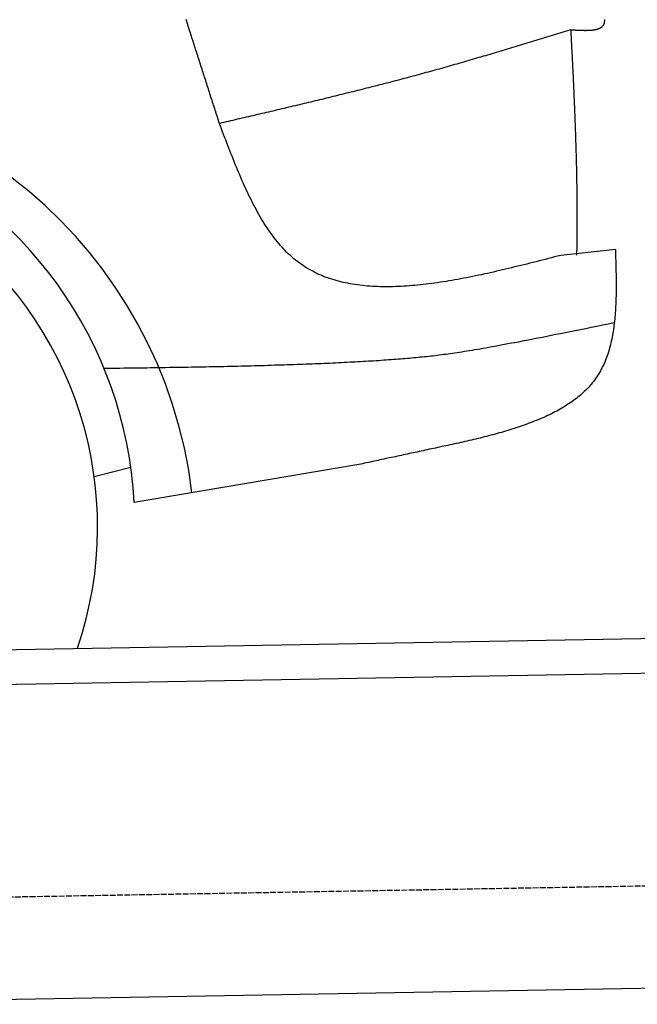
# Model space of a CAD drawing. Extents: x 1073 to 6773, y 6241 to 11416.
# Tile 56 of 60: x 4985 to 5514, y 9735 to 10579. Entities that reach past the tile are written whole.
import ezdxf

# ---------------------------------------------------------------- set-up
doc = ezdxf.new("R2010")
doc.units = 0
doc.linetypes.add('GEN3', pattern=[6.25, 5, -1.25])
doc.layers.get('0').update_dxf_attribs({"linetype": 'CONTINUOUS'})
doc.layers.add('3', color=6, linetype='GEN3')
doc.layers.add('CAR', color=10, linetype='CONTINUOUS')

msp = doc.modelspace()

# ---------------------------------------------------------------- linework, layer by layer
for p, q in [((4651.05, 10033.01), (6015.84, 10056.83)), ((6011.36, 10026.75), (4656.57, 10003.1)), ((6241.04, 9760.72), (4741.27, 9734.54))]:
    msp.add_line(p, q)
at = {"layer": '3'}
msp.add_line((1175.28, 9760.3), (6230.45, 9848.53), dxfattribs=at)
at = {"layer": 'CAR'}
for p, q in [((5495.57, 10381.68), (5448.69, 10376.52)), ((5274.01, 10197), (5083.12, 10164.72)), ((5080.24, 10194.83), (5048.88, 10186.75))]:
    msp.add_line(p, q, dxfattribs=at)
for points in [[(5156.2, 10489.6, 0), (5155.75, 10491, 0), (5155.3, 10492.4, 0), (5154.84, 10493.9, 0), (5154.39, 10495.3, 0), (5153.94, 10496.7, 0), (5153.48, 10498.1, 0), (5153.03, 10499.5, 0), (5152.58, 10500.9, 0), (5152.12, 10502.3, 0), (5151.67, 10503.8, 0), (5151.22, 10505.2, 0), (5150.76, 10506.6, 0), (5150.31, 10508, 0), (5149.86, 10509.4, 0), (5149.4, 10510.8, 0), (5148.95, 10512.2, 0), (5148.5, 10513.6, 0), (5148.05, 10515.1, 0), (5147.59, 10516.5, 0), (5147.14, 10517.9, 0), (5146.69, 10519.3, 0), (5146.23, 10520.7, 0), (5145.78, 10522.1, 0), (5145.33, 10523.5, 0), (5144.87, 10525, 0), (5144.42, 10526.4, 0), (5143.97, 10527.8, 0), (5143.51, 10529.2, 0), (5143.06, 10530.6, 0), (5142.61, 10532, 0), (5142.15, 10533.4, 0), (5141.7, 10534.8, 0), (5141.25, 10536.3, 0), (5140.8, 10537.7, 0), (5140.34, 10539.1, 0), (5139.89, 10540.5, 0), (5139.44, 10541.9, 0), (5138.98, 10543.3, 0), (5138.53, 10544.7, 0), (5138.08, 10546.2, 0), (5137.62, 10547.6, 0), (5137.17, 10549, 0), (5136.72, 10550.4, 0), (5136.26, 10551.8, 0), (5135.81, 10553.2, 0), (5135.36, 10554.6, 0), (5134.91, 10556, 0), (5134.45, 10557.5, 0), (5134, 10558.9, 0), (5133.55, 10560.3, 0), (5133.09, 10561.7, 0), (5132.64, 10563.1, 0), (5132.19, 10564.5, 0), (5131.73, 10565.9, 0), (5131.28, 10567.4, 0), (5130.83, 10568.8, 0), (5130.37, 10570.2, 0), (5129.92, 10571.6, 0), (5129.47, 10573, 0), (5129.01, 10574.4, 0), (5128.56, 10575.8, 0), (5128.11, 10577.2, 0), (5127.66, 10578.7, 0)], [(5457.27, 10570, 0), (5457.63, 10570, 0), (5457.99, 10570, 0), (5458.34, 10569.9, 0), (5458.7, 10569.9, 0), (5459.06, 10569.9, 0), (5459.42, 10569.9, 0), (5459.77, 10569.8, 0), (5460.13, 10569.8, 0), (5460.48, 10569.8, 0), (5460.84, 10569.8, 0), (5461.19, 10569.8, 0), (5461.55, 10569.7, 0), (5461.9, 10569.7, 0), (5462.26, 10569.7, 0), (5462.61, 10569.7, 0), (5462.96, 10569.7, 0), (5463.31, 10569.6, 0), (5463.66, 10569.6, 0), (5464.01, 10569.6, 0), (5464.36, 10569.6, 0), (5464.71, 10569.6, 0), (5465.05, 10569.6, 0), (5465.4, 10569.5, 0), (5465.74, 10569.5, 0), (5466.09, 10569.5, 0), (5466.43, 10569.5, 0), (5466.77, 10569.5, 0), (5467.11, 10569.5, 0), (5467.45, 10569.5, 0), (5467.78, 10569.5, 0), (5468.12, 10569.5, 0), (5468.45, 10569.5, 0), (5468.79, 10569.5, 0), (5469.12, 10569.4, 0), (5469.45, 10569.4, 0), (5469.77, 10569.4, 0), (5470.1, 10569.4, 0), (5470.42, 10569.4, 0), (5470.74, 10569.5, 0), (5471.06, 10569.5, 0), (5471.38, 10569.5, 0), (5471.7, 10569.5, 0), (5472.01, 10569.5, 0), (5472.33, 10569.5, 0), (5472.64, 10569.5, 0), (5472.94, 10569.5, 0), (5473.25, 10569.5, 0), (5473.55, 10569.5, 0), (5473.86, 10569.6, 0), (5474.15, 10569.6, 0), (5474.45, 10569.6, 0), (5474.74, 10569.6, 0), (5475.04, 10569.7, 0), (5475.33, 10569.7, 0), (5475.61, 10569.7, 0), (5475.9, 10569.7, 0), (5476.18, 10569.8, 0), (5476.46, 10569.8, 0), (5476.73, 10569.8, 0), (5477, 10569.9, 0), (5477.27, 10569.9, 0), (5477.54, 10570, 0), (5477.81, 10570, 0), (5478.07, 10570.1, 0), (5478.33, 10570.1, 0), (5478.58, 10570.2, 0), (5478.83, 10570.2, 0), (5479.08, 10570.3, 0), (5479.33, 10570.3, 0), (5479.57, 10570.4, 0), (5479.81, 10570.5, 0), (5480.04, 10570.5, 0), (5480.27, 10570.6, 0), (5480.5, 10570.7, 0), (5480.73, 10570.7, 0), (5480.95, 10570.8, 0), (5481.17, 10570.9, 0), (5481.38, 10571, 0), (5481.59, 10571.1, 0), (5481.8, 10571.1, 0), (5482, 10571.2, 0), (5482.2, 10571.3, 0), (5482.39, 10571.4, 0), (5482.58, 10571.5, 0), (5482.77, 10571.6, 0), (5482.95, 10571.7, 0), (5483.13, 10571.8, 0), (5483.31, 10571.9, 0), (5483.48, 10572.1, 0), (5483.64, 10572.2, 0), (5483.8, 10572.3, 0), (5483.96, 10572.4, 0), (5484.11, 10572.5, 0), (5484.26, 10572.7, 0), (5484.41, 10572.8, 0), (5484.55, 10572.9, 0), (5484.68, 10573.1, 0), (5484.81, 10573.2, 0), (5484.94, 10573.4, 0), (5485.06, 10573.5, 0), (5485.17, 10573.7, 0), (5485.29, 10573.8, 0), (5485.39, 10574, 0), (5485.49, 10574.2, 0), (5485.59, 10574.3, 0), (5485.68, 10574.5, 0), (5485.77, 10574.7, 0), (5485.85, 10574.8, 0), (5485.92, 10575, 0), (5486, 10575.2, 0), (5486.06, 10575.4, 0), (5486.12, 10575.6, 0), (5486.18, 10575.8, 0), (5486.23, 10576, 0), (5486.27, 10576.2, 0), (5486.31, 10576.4, 0), (5486.34, 10576.6, 0), (5486.37, 10576.8, 0), (5486.4, 10577.1, 0), (5486.42, 10577.3, 0), (5486.43, 10577.5, 0), (5486.44, 10577.7, 0), (5486.45, 10578, 0), (5486.45, 10578.2, 0), (5486.45, 10578.5, 0), (5486.44, 10578.7, 0)], [(5457.27, 10570, 0), (5455.4, 10569.4, 0), (5453.52, 10568.8, 0), (5451.65, 10568.3, 0), (5449.78, 10567.7, 0), (5447.9, 10567.1, 0), (5446.03, 10566.5, 0), (5444.16, 10566, 0), (5442.28, 10565.4, 0), (5440.41, 10564.8, 0), (5438.53, 10564.2, 0), (5436.66, 10563.6, 0), (5434.79, 10563.1, 0), (5432.91, 10562.5, 0), (5431.04, 10561.9, 0), (5429.16, 10561.3, 0), (5427.29, 10560.8, 0), (5425.41, 10560.2, 0), (5423.54, 10559.6, 0), (5421.66, 10559, 0), (5419.79, 10558.5, 0), (5417.91, 10557.9, 0), (5416.04, 10557.3, 0), (5414.16, 10556.8, 0), (5412.28, 10556.2, 0), (5410.41, 10555.6, 0), (5408.53, 10555.1, 0), (5406.66, 10554.5, 0), (5404.78, 10553.9, 0), (5402.9, 10553.4, 0), (5401.03, 10552.8, 0), (5399.15, 10552.2, 0), (5397.27, 10551.7, 0), (5395.39, 10551.1, 0), (5393.51, 10550.5, 0), (5391.64, 10550, 0), (5389.76, 10549.4, 0), (5387.88, 10548.9, 0), (5386, 10548.3, 0), (5384.12, 10547.7, 0), (5382.24, 10547.2, 0), (5380.36, 10546.6, 0), (5378.48, 10546.1, 0), (5376.6, 10545.5, 0), (5374.72, 10545, 0), (5372.84, 10544.4, 0), (5370.95, 10543.9, 0), (5369.07, 10543.3, 0), (5367.19, 10542.8, 0), (5365.31, 10542.2, 0), (5363.42, 10541.7, 0), (5361.54, 10541.1, 0), (5359.66, 10540.6, 0), (5357.77, 10540.1, 0), (5355.89, 10539.5, 0), (5354, 10539, 0), (5352.12, 10538.5, 0), (5350.23, 10537.9, 0), (5348.34, 10537.4, 0), (5346.46, 10536.9, 0), (5344.57, 10536.3, 0), (5342.68, 10535.8, 0), (5340.79, 10535.3, 0), (5338.91, 10534.8, 0), (5337.02, 10534.2, 0), (5335.13, 10533.7, 0), (5333.24, 10533.2, 0), (5331.35, 10532.7, 0), (5329.46, 10532.2, 0), (5327.56, 10531.7, 0), (5325.67, 10531.1, 0), (5323.78, 10530.6, 0), (5321.89, 10530.1, 0), (5319.99, 10529.6, 0), (5318.1, 10529.1, 0), (5316.21, 10528.6, 0), (5314.31, 10528.1, 0), (5312.42, 10527.6, 0), (5310.52, 10527.1, 0), (5308.63, 10526.6, 0), (5306.73, 10526.1, 0), (5304.84, 10525.6, 0), (5302.94, 10525.1, 0), (5301.04, 10524.6, 0), (5299.15, 10524.1, 0), (5297.25, 10523.6, 0), (5295.35, 10523.1, 0), (5293.45, 10522.7, 0), (5291.55, 10522.2, 0), (5289.66, 10521.7, 0), (5287.76, 10521.2, 0), (5285.86, 10520.7, 0), (5283.96, 10520.2, 0), (5282.06, 10519.8, 0), (5280.16, 10519.3, 0), (5278.26, 10518.8, 0), (5276.36, 10518.3, 0), (5274.45, 10517.8, 0), (5272.55, 10517.4, 0), (5270.65, 10516.9, 0), (5268.75, 10516.4, 0), (5266.85, 10515.9, 0), (5264.94, 10515.5, 0), (5263.04, 10515, 0), (5261.14, 10514.5, 0), (5259.23, 10514.1, 0), (5257.33, 10513.6, 0), (5255.43, 10513.1, 0), (5253.52, 10512.7, 0), (5251.62, 10512.2, 0), (5249.71, 10511.7, 0), (5247.81, 10511.3, 0), (5245.9, 10510.8, 0), (5244, 10510.3, 0), (5242.09, 10509.9, 0), (5240.19, 10509.4, 0), (5238.28, 10508.9, 0), (5236.38, 10508.5, 0), (5234.47, 10508, 0), (5232.56, 10507.6, 0), (5230.66, 10507.1, 0), (5228.75, 10506.7, 0), (5226.84, 10506.2, 0), (5224.94, 10505.7, 0), (5223.03, 10505.3, 0), (5221.12, 10504.8, 0), (5219.21, 10504.4, 0), (5217.3, 10503.9, 0), (5215.4, 10503.5, 0), (5213.49, 10503, 0), (5211.58, 10502.6, 0), (5209.67, 10502.1, 0), (5207.76, 10501.7, 0), (5205.86, 10501.2, 0), (5203.95, 10500.8, 0), (5202.04, 10500.3, 0), (5200.13, 10499.9, 0), (5198.22, 10499.4, 0), (5196.31, 10499, 0), (5194.4, 10498.5, 0), (5192.49, 10498.1, 0), (5190.58, 10497.6, 0), (5188.67, 10497.2, 0), (5186.76, 10496.7, 0), (5184.85, 10496.3, 0), (5182.94, 10495.8, 0), (5181.03, 10495.4, 0), (5179.12, 10495, 0), (5177.21, 10494.5, 0), (5175.3, 10494.1, 0), (5173.39, 10493.6, 0), (5171.48, 10493.2, 0), (5169.57, 10492.7, 0), (5167.66, 10492.3, 0), (5165.75, 10491.8, 0), (5163.84, 10491.4, 0), (5161.93, 10491, 0), (5160.02, 10490.5, 0), (5158.11, 10490.1, 0), (5156.2, 10489.6, 0)], [(5457.27, 10570, 0), (5457.35, 10568.5, 0), (5457.43, 10567.1, 0), (5457.5, 10565.6, 0), (5457.58, 10564.1, 0), (5457.66, 10562.7, 0), (5457.73, 10561.2, 0), (5457.81, 10559.7, 0), (5457.89, 10558.3, 0), (5457.96, 10556.8, 0), (5458.04, 10555.3, 0), (5458.11, 10553.8, 0), (5458.19, 10552.4, 0), (5458.27, 10550.9, 0), (5458.34, 10549.4, 0), (5458.42, 10547.9, 0), (5458.49, 10546.4, 0), (5458.56, 10545, 0), (5458.64, 10543.5, 0), (5458.71, 10542, 0), (5458.79, 10540.5, 0), (5458.86, 10539, 0), (5458.93, 10537.5, 0), (5459, 10536, 0), (5459.08, 10534.5, 0), (5459.15, 10533, 0), (5459.22, 10531.5, 0), (5459.29, 10530.1, 0), (5459.36, 10528.6, 0), (5459.43, 10527.1, 0), (5459.5, 10525.6, 0), (5459.57, 10524.1, 0), (5459.64, 10522.6, 0), (5459.71, 10521.1, 0), (5459.78, 10519.6, 0), (5459.84, 10518.1, 0), (5459.91, 10516.5, 0), (5459.98, 10515, 0), (5460.04, 10513.5, 0), (5460.11, 10512, 0), (5460.17, 10510.5, 0), (5460.24, 10509, 0), (5460.3, 10507.5, 0), (5460.36, 10506, 0), (5460.43, 10504.5, 0), (5460.49, 10503, 0), (5460.55, 10501.4, 0), (5460.61, 10499.9, 0), (5460.67, 10498.4, 0), (5460.73, 10496.9, 0), (5460.79, 10495.4, 0), (5460.85, 10493.9, 0), (5460.91, 10492.3, 0), (5460.96, 10490.8, 0), (5461.02, 10489.3, 0), (5461.07, 10487.8, 0), (5461.13, 10486.3, 0), (5461.18, 10484.7, 0), (5461.23, 10483.2, 0), (5461.29, 10481.7, 0), (5461.34, 10480.2, 0), (5461.39, 10478.6, 0), (5461.44, 10477.1, 0), (5461.49, 10475.6, 0), (5461.54, 10474, 0), (5461.58, 10472.5, 0), (5461.63, 10471, 0), (5461.68, 10469.5, 0), (5461.72, 10467.9, 0), (5461.76, 10466.4, 0), (5461.81, 10464.9, 0), (5461.85, 10463.3, 0), (5461.89, 10461.8, 0), (5461.93, 10460.3, 0), (5461.97, 10458.7, 0), (5462.01, 10457.2, 0), (5462.04, 10455.6, 0), (5462.08, 10454.1, 0), (5462.12, 10452.6, 0), (5462.15, 10451, 0), (5462.18, 10449.5, 0), (5462.21, 10448, 0), (5462.25, 10446.4, 0), (5462.28, 10444.9, 0), (5462.3, 10443.3, 0), (5462.33, 10441.8, 0), (5462.36, 10440.3, 0), (5462.38, 10438.7, 0), (5462.41, 10437.2, 0), (5462.43, 10435.6, 0), (5462.45, 10434.1, 0), (5462.47, 10432.5, 0), (5462.49, 10431, 0), (5462.51, 10429.4, 0), (5462.53, 10427.9, 0), (5462.55, 10426.4, 0), (5462.56, 10424.8, 0), (5462.58, 10423.3, 0), (5462.59, 10421.7, 0), (5462.6, 10420.2, 0), (5462.61, 10418.6, 0), (5462.62, 10417.1, 0), (5462.62, 10415.5, 0), (5462.63, 10414, 0), (5462.63, 10412.4, 0), (5462.64, 10410.9, 0), (5462.64, 10409.3, 0), (5462.64, 10407.8, 0), (5462.64, 10406.2, 0), (5462.64, 10404.7, 0), (5462.63, 10403.1, 0), (5462.63, 10401.6, 0), (5462.62, 10400, 0), (5462.61, 10398.5, 0), (5462.61, 10396.9, 0), (5462.59, 10395.4, 0), (5462.58, 10393.8, 0), (5462.57, 10392.3, 0), (5462.55, 10390.7, 0), (5462.54, 10389.2, 0), (5462.52, 10387.6, 0), (5462.5, 10386.1, 0), (5462.48, 10384.5, 0), (5462.45, 10383, 0), (5462.43, 10381.4, 0), (5462.4, 10379.9, 0), (5462.38, 10378.3, 0), (5462.35, 10376.8, 0)], [(5448.69, 10376.5, 0), (5446.05, 10375.8, 0), (5443.41, 10375.2, 0), (5440.77, 10374.5, 0), (5438.14, 10373.8, 0), (5435.5, 10373.1, 0), (5432.87, 10372.5, 0), (5430.23, 10371.8, 0), (5427.6, 10371.1, 0), (5424.97, 10370.5, 0), (5422.34, 10369.8, 0), (5419.71, 10369.1, 0), (5417.09, 10368.5, 0), (5414.47, 10367.8, 0), (5411.85, 10367.2, 0), (5409.24, 10366.6, 0), (5406.62, 10365.9, 0), (5404.02, 10365.3, 0), (5401.41, 10364.7, 0), (5398.81, 10364.1, 0), (5396.21, 10363.5, 0), (5393.62, 10362.9, 0), (5391.03, 10362.3, 0), (5388.45, 10361.7, 0), (5385.87, 10361.1, 0), (5383.3, 10360.6, 0), (5380.73, 10360, 0), (5378.17, 10359.5, 0), (5375.62, 10358.9, 0), (5373.07, 10358.4, 0), (5370.53, 10357.9, 0), (5367.99, 10357.4, 0), (5365.46, 10356.9, 0), (5362.94, 10356.4, 0), (5360.42, 10356, 0), (5357.92, 10355.5, 0), (5355.42, 10355.1, 0), (5352.92, 10354.7, 0), (5350.44, 10354.3, 0), (5347.97, 10353.9, 0), (5345.5, 10353.5, 0), (5343.04, 10353.1, 0), (5340.59, 10352.8, 0), (5338.15, 10352.4, 0), (5335.72, 10352.1, 0), (5333.3, 10351.8, 0), (5330.89, 10351.5, 0), (5328.49, 10351.3, 0), (5326.1, 10351, 0), (5323.72, 10350.8, 0), (5321.35, 10350.6, 0), (5318.99, 10350.4, 0), (5316.65, 10350.2, 0), (5314.31, 10350.1, 0), (5311.99, 10350, 0), (5309.68, 10349.8, 0), (5307.38, 10349.8, 0), (5305.09, 10349.7, 0), (5302.81, 10349.6, 0), (5300.55, 10349.6, 0), (5298.3, 10349.6, 0), (5296.07, 10349.6, 0), (5293.85, 10349.7, 0), (5291.64, 10349.8, 0), (5289.44, 10349.8, 0), (5287.26, 10350, 0), (5285.09, 10350.1, 0), (5282.94, 10350.3, 0), (5280.8, 10350.5, 0), (5278.68, 10350.7, 0), (5276.57, 10350.9, 0), (5274.48, 10351.2, 0), (5272.41, 10351.5, 0), (5270.35, 10351.8, 0), (5268.3, 10352.2, 0), (5266.27, 10352.6, 0), (5264.26, 10353, 0), (5262.27, 10353.4, 0), (5260.29, 10353.9, 0), (5258.33, 10354.4, 0), (5256.39, 10354.9, 0), (5254.46, 10355.5, 0), (5252.55, 10356.1, 0), (5250.66, 10356.7, 0), (5248.79, 10357.4, 0), (5246.94, 10358, 0), (5245.1, 10358.8, 0), (5243.29, 10359.5, 0), (5241.49, 10360.3, 0), (5239.71, 10361.1, 0), (5237.96, 10362, 0), (5236.22, 10362.9, 0), (5234.5, 10363.8, 0), (5232.8, 10364.8, 0), (5231.13, 10365.7, 0), (5229.47, 10366.8, 0), (5227.84, 10367.8, 0), (5226.22, 10368.9, 0), (5224.63, 10370.1, 0), (5223.06, 10371.3, 0), (5221.51, 10372.5, 0), (5219.98, 10373.7, 0), (5218.47, 10375, 0), (5216.99, 10376.4, 0), (5215.52, 10377.7, 0), (5214.08, 10379.1, 0), (5212.66, 10380.6, 0), (5211.25, 10382, 0), (5209.87, 10383.5, 0), (5208.5, 10385.1, 0), (5207.16, 10386.6, 0), (5205.83, 10388.2, 0), (5204.52, 10389.9, 0), (5203.22, 10391.5, 0), (5201.95, 10393.2, 0), (5200.69, 10394.9, 0), (5199.44, 10396.7, 0), (5198.22, 10398.5, 0), (5197.01, 10400.3, 0), (5195.81, 10402.1, 0), (5194.63, 10403.9, 0), (5193.46, 10405.8, 0), (5192.31, 10407.7, 0), (5191.17, 10409.7, 0), (5190.04, 10411.6, 0), (5188.93, 10413.6, 0), (5187.83, 10415.6, 0), (5186.74, 10417.6, 0), (5185.67, 10419.6, 0), (5184.61, 10421.7, 0), (5183.55, 10423.8, 0), (5182.51, 10425.9, 0), (5181.48, 10428, 0), (5180.46, 10430.1, 0), (5179.44, 10432.3, 0), (5178.44, 10434.4, 0), (5177.45, 10436.6, 0), (5176.46, 10438.8, 0), (5175.49, 10441, 0), (5174.52, 10443.3, 0), (5173.56, 10445.5, 0), (5172.6, 10447.8, 0), (5171.65, 10450, 0), (5170.71, 10452.3, 0), (5169.78, 10454.6, 0), (5168.85, 10456.9, 0), (5167.92, 10459.2, 0), (5167, 10461.5, 0), (5166.08, 10463.8, 0), (5165.17, 10466.1, 0), (5164.27, 10468.5, 0), (5163.36, 10470.8, 0), (5162.46, 10473.1, 0), (5161.56, 10475.5, 0), (5160.66, 10477.8, 0), (5159.77, 10480.2, 0), (5158.88, 10482.5, 0), (5157.98, 10484.9, 0), (5157.09, 10487.3, 0), (5156.2, 10489.6, 0)], [(5495.57, 10381.7, 0), (5495.63, 10379.8, 0), (5495.69, 10377.8, 0), (5495.75, 10375.9, 0), (5495.81, 10374, 0), (5495.86, 10372.1, 0), (5495.91, 10370.2, 0), (5495.96, 10368.2, 0), (5496.01, 10366.3, 0), (5496.05, 10364.4, 0), (5496.09, 10362.5, 0), (5496.13, 10360.6, 0), (5496.16, 10358.7, 0), (5496.18, 10356.8, 0), (5496.2, 10354.9, 0), (5496.21, 10353, 0), (5496.21, 10351.1, 0), (5496.21, 10349.2, 0), (5496.2, 10347.4, 0), (5496.18, 10345.5, 0), (5496.16, 10343.6, 0), (5496.12, 10341.8, 0), (5496.07, 10339.9, 0), (5496.02, 10338.1, 0), (5495.95, 10336.2, 0), (5495.87, 10334.4, 0), (5495.79, 10332.6, 0), (5495.69, 10330.8, 0), (5495.57, 10329, 0), (5495.45, 10327.2, 0), (5495.31, 10325.4, 0), (5495.16, 10323.6, 0), (5494.99, 10321.8, 0), (5494.81, 10320.1, 0), (5494.61, 10318.3, 0), (5494.4, 10316.6, 0), (5494.17, 10314.9, 0), (5493.93, 10313.1, 0), (5493.67, 10311.4, 0), (5493.39, 10309.8, 0), (5493.1, 10308.1, 0), (5492.78, 10306.4, 0), (5492.45, 10304.7, 0), (5492.1, 10303.1, 0), (5491.73, 10301.5, 0), (5491.33, 10299.9, 0), (5490.92, 10298.3, 0), (5490.49, 10296.7, 0), (5490.04, 10295.1, 0), (5489.56, 10293.5, 0), (5489.06, 10292, 0), (5488.54, 10290.5, 0), (5488, 10289, 0), (5487.43, 10287.5, 0), (5486.84, 10286, 0), (5486.22, 10284.5, 0), (5485.58, 10283.1, 0), (5484.91, 10281.7, 0), (5484.22, 10280.3, 0), (5483.5, 10278.9, 0), (5482.75, 10277.5, 0), (5481.98, 10276.1, 0), (5481.17, 10274.8, 0), (5480.34, 10273.5, 0), (5479.49, 10272.2, 0), (5478.6, 10270.9, 0), (5477.68, 10269.7, 0), (5476.74, 10268.4, 0), (5475.77, 10267.2, 0), (5474.77, 10266, 0), (5473.74, 10264.8, 0), (5472.69, 10263.7, 0), (5471.62, 10262.5, 0), (5470.51, 10261.4, 0), (5469.39, 10260.3, 0), (5468.23, 10259.2, 0), (5467.06, 10258.1, 0), (5465.86, 10257.1, 0), (5464.63, 10256, 0), (5463.39, 10255, 0), (5462.12, 10254, 0), (5460.83, 10253, 0), (5459.51, 10252, 0), (5458.18, 10251.1, 0), (5456.83, 10250.1, 0), (5455.45, 10249.2, 0), (5454.06, 10248.3, 0), (5452.64, 10247.4, 0), (5451.21, 10246.5, 0), (5449.76, 10245.7, 0), (5448.29, 10244.8, 0), (5446.8, 10244, 0), (5445.3, 10243.1, 0), (5443.78, 10242.3, 0), (5442.24, 10241.5, 0), (5440.69, 10240.7, 0), (5439.12, 10240, 0), (5437.53, 10239.2, 0), (5435.93, 10238.5, 0), (5434.32, 10237.7, 0), (5432.69, 10237, 0), (5431.05, 10236.3, 0), (5429.4, 10235.6, 0), (5427.73, 10234.9, 0), (5426.05, 10234.3, 0), (5424.36, 10233.6, 0), (5422.66, 10232.9, 0), (5420.95, 10232.3, 0), (5419.23, 10231.7, 0), (5417.5, 10231, 0), (5415.75, 10230.4, 0), (5414, 10229.8, 0), (5412.24, 10229.2, 0), (5410.47, 10228.7, 0), (5408.7, 10228.1, 0), (5406.91, 10227.5, 0), (5405.12, 10227, 0), (5403.33, 10226.4, 0), (5401.52, 10225.9, 0), (5399.71, 10225.4, 0), (5397.9, 10224.8, 0), (5396.08, 10224.3, 0), (5394.26, 10223.8, 0), (5392.43, 10223.3, 0), (5390.6, 10222.8, 0), (5388.76, 10222.3, 0), (5386.93, 10221.9, 0), (5385.09, 10221.4, 0), (5383.25, 10220.9, 0), (5381.4, 10220.5, 0), (5379.56, 10220, 0), (5377.72, 10219.6, 0), (5375.87, 10219.1, 0), (5374.03, 10218.7, 0), (5372.18, 10218.2, 0), (5370.34, 10217.8, 0), (5368.5, 10217.4, 0), (5366.66, 10217, 0), (5364.83, 10216.5, 0), (5362.99, 10216.1, 0), (5361.16, 10215.7, 0), (5359.34, 10215.3, 0), (5357.51, 10214.9, 0), (5355.7, 10214.5, 0), (5353.88, 10214.1, 0), (5352.08, 10213.7, 0), (5350.28, 10213.3, 0), (5348.48, 10212.9, 0), (5346.69, 10212.6, 0), (5344.91, 10212.2, 0), (5343.14, 10211.8, 0), (5341.37, 10211.4, 0), (5339.6, 10211, 0), (5337.85, 10210.6, 0), (5336.1, 10210.3, 0), (5334.35, 10209.9, 0), (5332.61, 10209.5, 0), (5330.88, 10209.1, 0), (5329.15, 10208.8, 0), (5327.42, 10208.4, 0), (5325.7, 10208, 0), (5323.99, 10207.7, 0), (5322.28, 10207.3, 0), (5320.58, 10206.9, 0), (5318.87, 10206.6, 0), (5317.18, 10206.2, 0), (5315.48, 10205.8, 0), (5313.79, 10205.5, 0), (5312.11, 10205.1, 0), (5310.43, 10204.7, 0), (5308.75, 10204.4, 0), (5307.07, 10204, 0), (5305.4, 10203.7, 0), (5303.73, 10203.3, 0), (5302.07, 10203, 0), (5300.4, 10202.6, 0), (5298.74, 10202.3, 0), (5297.08, 10201.9, 0), (5295.42, 10201.5, 0), (5293.77, 10201.2, 0), (5292.12, 10200.8, 0), (5290.46, 10200.5, 0), (5288.81, 10200.1, 0), (5287.17, 10199.8, 0), (5285.52, 10199.4, 0), (5283.87, 10199.1, 0), (5282.23, 10198.7, 0), (5280.58, 10198.4, 0), (5278.94, 10198, 0), (5277.3, 10197.7, 0), (5275.65, 10197.3, 0), (5274.01, 10197, 0)], [(5494.65, 10318.6, 0), (5489.52, 10317.6, 0), (5484.51, 10316.6, 0), (5479.62, 10315.6, 0), (5474.84, 10314.7, 0), (5470.18, 10313.7, 0), (5465.64, 10312.8, 0), (5461.2, 10311.9, 0), (5456.88, 10311, 0), (5452.66, 10310.2, 0), (5448.54, 10309.4, 0), (5444.53, 10308.6, 0), (5440.61, 10307.8, 0), (5436.79, 10307.1, 0), (5433.07, 10306.3, 0), (5429.44, 10305.6, 0), (5425.9, 10304.9, 0), (5422.44, 10304.2, 0), (5419.07, 10303.6, 0), (5415.79, 10303, 0), (5412.58, 10302.3, 0), (5409.46, 10301.7, 0), (5406.41, 10301.2, 0), (5403.44, 10300.6, 0), (5400.53, 10300.1, 0), (5397.7, 10299.5, 0), (5394.93, 10299, 0), (5392.23, 10298.5, 0), (5389.59, 10298.1, 0), (5387.02, 10297.6, 0), (5384.5, 10297.1, 0), (5382.03, 10296.7, 0), (5379.62, 10296.3, 0), (5377.26, 10295.9, 0), (5374.95, 10295.5, 0), (5372.69, 10295.1, 0), (5370.47, 10294.7, 0), (5368.29, 10294.4, 0), (5366.16, 10294.1, 0), (5364.06, 10293.7, 0), (5361.99, 10293.4, 0), (5359.96, 10293.1, 0), (5357.96, 10292.8, 0), (5355.99, 10292.5, 0), (5354.05, 10292.2, 0), (5352.13, 10292, 0), (5350.23, 10291.7, 0), (5348.35, 10291.5, 0), (5346.49, 10291.2, 0), (5344.64, 10291, 0), (5342.8, 10290.8, 0), (5340.98, 10290.5, 0), (5339.16, 10290.3, 0), (5337.35, 10290.1, 0), (5335.54, 10289.9, 0), (5333.73, 10289.7, 0), (5331.93, 10289.5, 0), (5330.11, 10289.3, 0), (5328.3, 10289.2, 0), (5326.47, 10289, 0), (5324.64, 10288.8, 0), (5322.79, 10288.6, 0), (5320.93, 10288.5, 0), (5319.05, 10288.3, 0), (5317.15, 10288.1, 0), (5315.23, 10288, 0), (5313.29, 10287.8, 0), (5311.32, 10287.7, 0), (5309.34, 10287.5, 0), (5307.34, 10287.3, 0), (5305.31, 10287.2, 0), (5303.27, 10287, 0), (5301.2, 10286.9, 0), (5299.12, 10286.7, 0), (5297.01, 10286.6, 0), (5294.89, 10286.5, 0), (5292.74, 10286.3, 0), (5290.58, 10286.2, 0), (5288.39, 10286, 0), (5286.19, 10285.9, 0), (5283.97, 10285.8, 0), (5281.72, 10285.6, 0), (5279.46, 10285.5, 0), (5277.18, 10285.4, 0), (5274.88, 10285.2, 0), (5272.56, 10285.1, 0), (5270.23, 10285, 0), (5267.87, 10284.9, 0), (5265.5, 10284.7, 0), (5263.11, 10284.6, 0), (5260.69, 10284.5, 0), (5258.27, 10284.4, 0), (5255.82, 10284.3, 0), (5253.36, 10284.2, 0), (5250.87, 10284, 0), (5248.37, 10283.9, 0), (5245.86, 10283.8, 0), (5243.32, 10283.7, 0), (5240.77, 10283.6, 0), (5238.2, 10283.5, 0), (5235.62, 10283.4, 0), (5233.02, 10283.3, 0), (5230.4, 10283.2, 0), (5227.76, 10283.1, 0), (5225.11, 10283, 0), (5222.44, 10282.9, 0), (5219.75, 10282.8, 0), (5217.05, 10282.7, 0), (5214.34, 10282.6, 0), (5211.6, 10282.5, 0), (5208.85, 10282.4, 0), (5206.09, 10282.4, 0), (5203.31, 10282.3, 0), (5200.52, 10282.2, 0), (5197.7, 10282.1, 0), (5194.88, 10282, 0), (5192.04, 10281.9, 0), (5189.18, 10281.9, 0), (5186.31, 10281.8, 0), (5183.43, 10281.7, 0), (5180.53, 10281.6, 0), (5177.61, 10281.6, 0), (5174.68, 10281.5, 0), (5171.74, 10281.4, 0), (5168.78, 10281.3, 0), (5165.81, 10281.3, 0), (5162.83, 10281.2, 0), (5159.83, 10281.1, 0), (5156.82, 10281.1, 0), (5153.79, 10281, 0), (5150.75, 10280.9, 0), (5147.7, 10280.9, 0), (5144.64, 10280.8, 0), (5141.56, 10280.8, 0), (5138.47, 10280.7, 0), (5135.36, 10280.6, 0), (5132.25, 10280.6, 0), (5129.12, 10280.5, 0), (5125.97, 10280.5, 0), (5122.82, 10280.4, 0), (5119.65, 10280.4, 0), (5116.48, 10280.3, 0), (5113.29, 10280.3, 0), (5110.08, 10280.2, 0), (5106.87, 10280.2, 0), (5103.64, 10280.1, 0), (5100.41, 10280.1, 0), (5097.16, 10280.1, 0), (5093.9, 10280, 0), (5090.63, 10280, 0), (5087.35, 10279.9, 0), (5084.06, 10279.9, 0), (5080.75, 10279.9, 0), (5077.44, 10279.8, 0), (5074.12, 10279.8, 0), (5070.78, 10279.7, 0), (5067.44, 10279.7, 0), (5064.08, 10279.7, 0), (5060.72, 10279.6, 0), (5057.34, 10279.6, 0)]]:
    msp.add_polyline3d(points, dxfattribs=at)
for centre, radius, start, end in [((4735.89, 10125.46), 399.59, 6.8459, 179.27033), ((4731.96, 10146.27), 351.64, 3.00845, 199.5426), ((4730.49, 10143.71), 321.28, 341.11188, 200.88812)]:
    msp.add_arc(centre, radius, start, end, dxfattribs=at)

doc.saveas('drawing.dxf')
